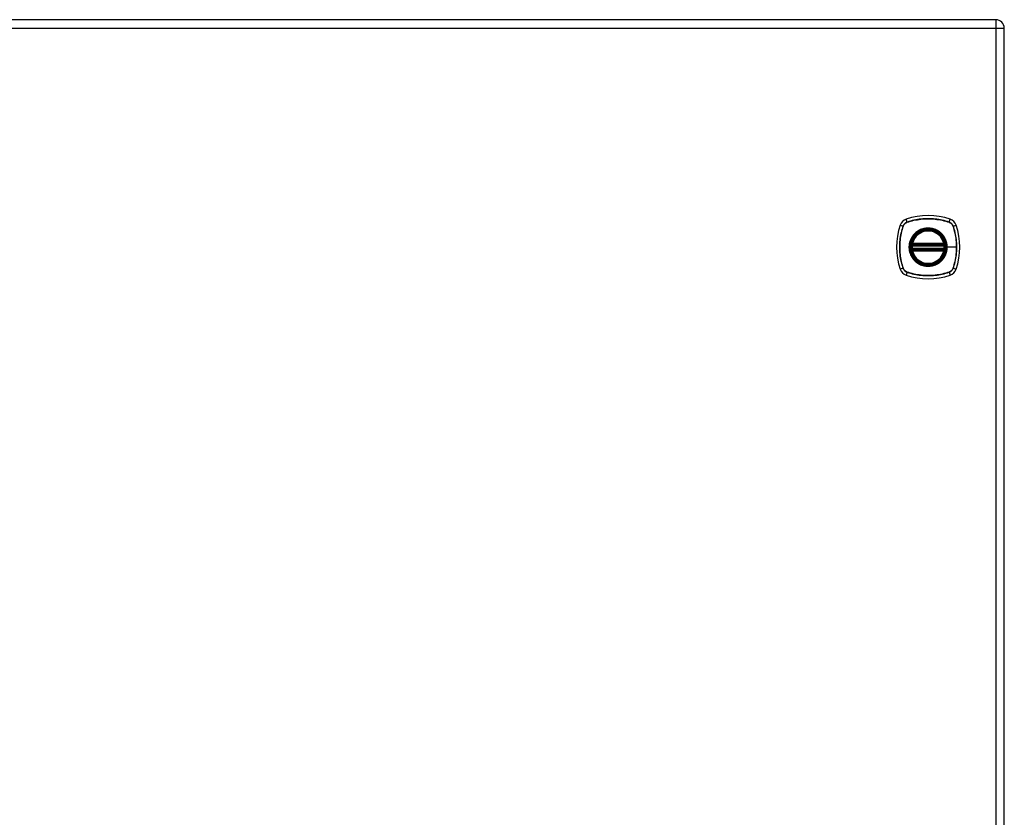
# Model space of a CAD drawing. Header units: inches. Extents: x 5 to 143, y 9 to 75.
# Tile 70 of 84: x 59 to 77, y 42 to 57. Entities that reach past the tile are written whole.
import ezdxf

# ---------------------------------------------------------------- set-up
doc = ezdxf.new("R2010")
doc.units = ezdxf.units.IN
doc.header["$MEASUREMENT"] = 0
doc.layers.add('Visible Edges(ANSI)', color=7, linetype='Continuous', lineweight=25)
doc.layers.add('Visible Tangent Edges(ANSI)', color=7, linetype='Continuous', lineweight=25)

msp = doc.modelspace()

# ---------------------------------------------------------------- linework, layer by layer
at = {"layer": 'Visible Edges(ANSI)'}
for p, q in [((77.194, 56.676), (47.598, 56.676)), ((77.355, 27.034), (77.355, 56.515)), ((75.634, 52.465), (76.228, 52.465)), ((75.638, 52.485), (76.223, 52.485)), ((76.228, 52.387), (75.634, 52.387)), ((76.223, 52.367), (75.638, 52.367))]:
    msp.add_line(p, q, dxfattribs=at)
at = {"layer": 'Visible Edges(ANSI)', "flags": 128}
for points in [[(75.622, 52.479), (75.622, 52.479), (75.622, 52.479), (75.622, 52.479), (75.622, 52.478), (75.622, 52.478), (75.622, 52.477), (75.622, 52.477), (75.622, 52.476), (75.622, 52.475), (75.621, 52.474), (75.621, 52.473), (75.621, 52.472), (75.621, 52.471), (75.621, 52.47), (75.621, 52.468), (75.62, 52.467), (75.62, 52.466), (75.62, 52.464), (75.62, 52.463), (75.62, 52.461), (75.62, 52.46), (75.619, 52.458), (75.619, 52.456), (75.619, 52.455)], [(76.242, 52.455), (76.242, 52.456), (76.242, 52.458), (76.242, 52.46), (76.242, 52.461), (76.242, 52.463), (76.241, 52.464), (76.241, 52.466), (76.241, 52.467), (76.241, 52.468), (76.241, 52.47), (76.241, 52.471), (76.24, 52.472), (76.24, 52.473), (76.24, 52.474), (76.24, 52.475), (76.24, 52.476), (76.24, 52.477), (76.239, 52.477), (76.239, 52.478), (76.239, 52.478), (76.239, 52.479), (76.239, 52.479), (76.239, 52.479), (76.239, 52.479)], [(75.619, 52.397), (75.619, 52.396), (75.619, 52.394), (75.62, 52.393), (75.62, 52.391), (75.62, 52.39), (75.62, 52.388), (75.62, 52.387), (75.62, 52.385), (75.621, 52.384), (75.621, 52.383), (75.621, 52.381), (75.621, 52.38), (75.621, 52.379), (75.621, 52.378), (75.622, 52.377), (75.622, 52.376), (75.622, 52.375), (75.622, 52.375), (75.622, 52.374), (75.622, 52.374), (75.622, 52.373), (75.622, 52.373), (75.622, 52.373), (75.622, 52.373)], [(76.239, 52.373), (76.239, 52.373), (76.239, 52.373), (76.239, 52.373), (76.239, 52.374), (76.239, 52.374), (76.239, 52.375), (76.24, 52.375), (76.24, 52.376), (76.24, 52.377), (76.24, 52.378), (76.24, 52.379), (76.24, 52.38), (76.241, 52.381), (76.241, 52.383), (76.241, 52.384), (76.241, 52.385), (76.241, 52.387), (76.241, 52.388), (76.242, 52.39), (76.242, 52.391), (76.242, 52.393), (76.242, 52.394), (76.242, 52.396), (76.242, 52.397)]]:
    msp.add_lwpolyline(points, dxfattribs=at)
at = {"layer": 'Visible Edges(ANSI)'}
for radius in [0.32, 0.315]:
    msp.add_circle((75.931, 52.426), radius, dxfattribs=at)
for centre, radius, start, end in [((77.194, 56.515), 0.161, 0, 90), ((75.931, 51.737), 1.28, 71.2278, 108.7722), ((76.62, 52.426), 1.28, 161.2278, 198.7722), ((75.576, 52.781), 0.177, 108.7722, 161.2278), ((76.285, 52.781), 0.177, 18.7722, 71.2278), ((75.242, 52.426), 1.28, 341.2278, 18.7722), ((75.931, 52.426), 0.313, 13.6344, 166.3656), ((75.931, 52.426), 0.313, 174.7499, 185.2501), ((75.931, 52.426), 0.313, 166.3656, 170.216), ((75.634, 52.477), 0.0118, 170.216, 270), ((75.638, 52.497), 0.0118, 166.3656, 270), ((76.223, 52.497), 0.0118, 270, 13.6344), ((76.228, 52.477), 0.0118, 270, 9.784), ((75.931, 52.426), 0.313, 9.784, 13.6344), ((75.931, 52.426), 0.313, 354.7499, 5.2501), ((75.634, 52.375), 0.0118, 90, 189.784), ((75.931, 52.426), 0.313, 189.784, 193.6344), ((75.638, 52.355), 0.0118, 90, 193.6344), ((75.931, 52.426), 0.313, 193.6344, 346.3656), ((76.223, 52.355), 0.0118, 346.3656, 90), ((76.228, 52.375), 0.0118, 350.216, 90), ((75.931, 52.426), 0.313, 346.3656, 350.216), ((75.576, 52.071), 0.177, 198.7722, 251.2278), ((75.931, 53.115), 1.28, 251.2278, 288.7722), ((76.285, 52.071), 0.177, 288.7722, 341.2278)]:
    msp.add_arc(centre, radius, start, end, dxfattribs=at)
at = {"layer": 'Visible Tangent Edges(ANSI)'}
for p, q in [((47.598, 56.515), (77.194, 56.515)), ((77.194, 56.676), (77.194, 56.515)), ((77.194, 56.515), (77.355, 56.515)), ((77.194, 56.515), (77.194, 27.034)), ((75.408, 52.838), (75.463, 52.819)), ((75.538, 52.894), (75.519, 52.949)), ((75.538, 52.892), (75.539, 52.892)), ((76.323, 52.892), (76.323, 52.892)), ((76.324, 52.894), (76.342, 52.949)), ((76.398, 52.819), (76.453, 52.838)), ((75.465, 52.818), (75.465, 52.818)), ((76.396, 52.818), (76.396, 52.818)), ((75.619, 52.455), (75.631, 52.454)), ((75.628, 52.478), (75.622, 52.479)), ((75.627, 52.5), (75.638, 52.497)), ((75.631, 52.454), (76.231, 52.454)), ((75.634, 52.465), (75.634, 52.476)), ((75.638, 52.485), (75.638, 52.497)), ((76.223, 52.497), (75.638, 52.497)), ((75.638, 52.475), (75.638, 52.485)), ((75.638, 52.475), (76.223, 52.475)), ((76.223, 52.497), (76.235, 52.5)), ((76.223, 52.497), (76.223, 52.485)), ((76.223, 52.485), (76.223, 52.475)), ((76.228, 52.476), (76.228, 52.465)), ((76.231, 52.454), (76.242, 52.455)), ((76.239, 52.479), (76.233, 52.478)), ((75.619, 52.397), (75.631, 52.399)), ((75.622, 52.373), (75.628, 52.374)), ((75.638, 52.355), (75.627, 52.352)), ((76.231, 52.399), (75.631, 52.399)), ((75.634, 52.377), (75.634, 52.387)), ((75.638, 52.367), (75.638, 52.377)), ((76.223, 52.377), (75.638, 52.377)), ((75.638, 52.355), (75.638, 52.367)), ((75.638, 52.355), (76.223, 52.355)), ((76.223, 52.377), (76.223, 52.367)), ((76.223, 52.367), (76.223, 52.355)), ((76.235, 52.352), (76.223, 52.355)), ((76.228, 52.387), (76.228, 52.377)), ((76.231, 52.399), (76.242, 52.397)), ((76.233, 52.374), (76.239, 52.373)), ((76.283, 52.426), (76.288, 52.426)), ((76.462, 52.426), (76.288, 52.426)), ((75.463, 52.033), (75.408, 52.014)), ((75.465, 52.034), (75.465, 52.034)), ((75.538, 51.959), (75.519, 51.904)), ((75.539, 51.96), (75.538, 51.961)), ((76.323, 51.961), (76.323, 51.96)), ((76.324, 51.959), (76.342, 51.904)), ((76.396, 52.034), (76.396, 52.034)), ((76.398, 52.033), (76.453, 52.014))]:
    msp.add_line(p, q, dxfattribs=at)
at = {"layer": 'Visible Tangent Edges(ANSI)', "flags": 128}
for points in [[(75.538, 52.894), (75.533, 52.892), (75.529, 52.89), (75.525, 52.889), (75.521, 52.887), (75.517, 52.884), (75.513, 52.882), (75.509, 52.88), (75.505, 52.877), (75.502, 52.874), (75.498, 52.871), (75.495, 52.868), (75.492, 52.865), (75.488, 52.862), (75.485, 52.859), (75.483, 52.855), (75.48, 52.851), (75.477, 52.848), (75.475, 52.844), (75.472, 52.84), (75.47, 52.836), (75.468, 52.832), (75.466, 52.828), (75.465, 52.823), (75.463, 52.819)], [(75.465, 52.818), (75.467, 52.823), (75.468, 52.827), (75.47, 52.831), (75.472, 52.835), (75.474, 52.839), (75.477, 52.843), (75.479, 52.846), (75.482, 52.85), (75.484, 52.853), (75.487, 52.857), (75.49, 52.86), (75.493, 52.863), (75.497, 52.867), (75.5, 52.869), (75.503, 52.872), (75.507, 52.875), (75.511, 52.878), (75.514, 52.88), (75.518, 52.882), (75.522, 52.884), (75.526, 52.886), (75.53, 52.888), (75.534, 52.89), (75.538, 52.892)], [(76.324, 52.894), (76.292, 52.904), (76.26, 52.913), (76.228, 52.922), (76.195, 52.929), (76.163, 52.936), (76.13, 52.942), (76.096, 52.947), (76.063, 52.951), (76.03, 52.954), (75.997, 52.956), (75.963, 52.958), (75.93, 52.958), (75.897, 52.958), (75.863, 52.956), (75.83, 52.954), (75.797, 52.951), (75.764, 52.947), (75.731, 52.942), (75.698, 52.936), (75.666, 52.929), (75.633, 52.922), (75.601, 52.913), (75.569, 52.904), (75.538, 52.894)], [(75.539, 52.892), (75.57, 52.902), (75.602, 52.911), (75.634, 52.92), (75.666, 52.928), (75.699, 52.934), (75.732, 52.94), (75.764, 52.945), (75.797, 52.95), (75.83, 52.953), (75.864, 52.955), (75.897, 52.956), (75.93, 52.957), (75.963, 52.956), (75.996, 52.955), (76.03, 52.953), (76.063, 52.95), (76.096, 52.946), (76.129, 52.941), (76.162, 52.935), (76.195, 52.928), (76.227, 52.92), (76.259, 52.911), (76.291, 52.902), (76.323, 52.892)], [(76.323, 52.892), (76.327, 52.89), (76.331, 52.888), (76.336, 52.886), (76.34, 52.884), (76.343, 52.882), (76.347, 52.88), (76.351, 52.878), (76.355, 52.875), (76.358, 52.872), (76.362, 52.869), (76.365, 52.867), (76.368, 52.863), (76.371, 52.86), (76.374, 52.857), (76.377, 52.853), (76.38, 52.85), (76.382, 52.846), (76.385, 52.843), (76.387, 52.839), (76.389, 52.835), (76.391, 52.831), (76.393, 52.827), (76.395, 52.823), (76.396, 52.818)], [(76.398, 52.819), (76.397, 52.823), (76.395, 52.828), (76.393, 52.832), (76.391, 52.836), (76.389, 52.84), (76.387, 52.844), (76.384, 52.848), (76.382, 52.851), (76.379, 52.855), (76.376, 52.859), (76.373, 52.862), (76.37, 52.865), (76.367, 52.868), (76.363, 52.871), (76.36, 52.874), (76.356, 52.877), (76.352, 52.88), (76.348, 52.882), (76.345, 52.884), (76.341, 52.887), (76.336, 52.889), (76.332, 52.89), (76.328, 52.892), (76.324, 52.894)], [(75.463, 52.819), (75.453, 52.787), (75.444, 52.755), (75.435, 52.723), (75.427, 52.691), (75.421, 52.658), (75.415, 52.625), (75.41, 52.592), (75.406, 52.559), (75.403, 52.525), (75.4, 52.492), (75.399, 52.459), (75.399, 52.425), (75.399, 52.392), (75.4, 52.359), (75.403, 52.326), (75.406, 52.292), (75.41, 52.259), (75.415, 52.226), (75.421, 52.194), (75.427, 52.161), (75.435, 52.129), (75.444, 52.097), (75.453, 52.065), (75.463, 52.033)], [(75.465, 52.034), (75.455, 52.066), (75.445, 52.097), (75.437, 52.129), (75.429, 52.162), (75.422, 52.194), (75.416, 52.227), (75.411, 52.26), (75.407, 52.293), (75.404, 52.326), (75.402, 52.359), (75.4, 52.392), (75.4, 52.425), (75.4, 52.459), (75.402, 52.492), (75.404, 52.525), (75.407, 52.558), (75.411, 52.591), (75.416, 52.624), (75.422, 52.657), (75.429, 52.69), (75.437, 52.722), (75.445, 52.755), (75.455, 52.786), (75.465, 52.818)], [(75.656, 52.654), (75.643, 52.638), (75.632, 52.621), (75.621, 52.603), (75.611, 52.585), (75.603, 52.566), (75.595, 52.547), (75.589, 52.527), (75.583, 52.508), (75.579, 52.487), (75.576, 52.467), (75.574, 52.447), (75.574, 52.426), (75.574, 52.405), (75.576, 52.385), (75.579, 52.365), (75.583, 52.344), (75.589, 52.324), (75.595, 52.305), (75.603, 52.286), (75.611, 52.267), (75.621, 52.249), (75.632, 52.231), (75.643, 52.215), (75.656, 52.199)], [(76.283, 52.426), (76.271, 52.335), (76.236, 52.25), (76.18, 52.177), (76.107, 52.121), (76.022, 52.086), (75.93, 52.074), (75.839, 52.086), (75.754, 52.121), (75.681, 52.177), (75.626, 52.25), (75.591, 52.335), (75.579, 52.426), (75.591, 52.518), (75.626, 52.603), (75.682, 52.675), (75.754, 52.731), (75.84, 52.766), (75.931, 52.778), (76.022, 52.766), (76.107, 52.731), (76.18, 52.675), (76.236, 52.602), (76.271, 52.517), (76.283, 52.426)], [(75.703, 52.701), (75.701, 52.699), (75.699, 52.697), (75.697, 52.695), (75.695, 52.693), (75.693, 52.692), (75.691, 52.69), (75.689, 52.688), (75.687, 52.686), (75.685, 52.684), (75.683, 52.682), (75.681, 52.68), (75.679, 52.678), (75.677, 52.676), (75.675, 52.674), (75.673, 52.672), (75.671, 52.67), (75.669, 52.668), (75.667, 52.666), (75.665, 52.664), (75.663, 52.662), (75.662, 52.66), (75.66, 52.658), (75.658, 52.656), (75.656, 52.654)], [(76.158, 52.701), (76.142, 52.713), (76.125, 52.725), (76.108, 52.736), (76.09, 52.745), (76.071, 52.754), (76.052, 52.762), (76.032, 52.768), (76.012, 52.773), (75.992, 52.778), (75.972, 52.781), (75.951, 52.782), (75.931, 52.783), (75.91, 52.782), (75.889, 52.781), (75.869, 52.778), (75.849, 52.773), (75.829, 52.768), (75.809, 52.762), (75.79, 52.754), (75.772, 52.745), (75.754, 52.736), (75.736, 52.725), (75.719, 52.713), (75.703, 52.701)], [(76.205, 52.654), (76.204, 52.656), (76.202, 52.658), (76.2, 52.66), (76.198, 52.662), (76.196, 52.664), (76.194, 52.666), (76.193, 52.668), (76.191, 52.67), (76.189, 52.672), (76.187, 52.674), (76.185, 52.676), (76.183, 52.678), (76.181, 52.68), (76.179, 52.682), (76.177, 52.684), (76.175, 52.686), (76.173, 52.688), (76.171, 52.69), (76.169, 52.692), (76.167, 52.693), (76.165, 52.695), (76.163, 52.697), (76.16, 52.699), (76.158, 52.701)], [(76.288, 52.426), (76.287, 52.436), (76.287, 52.447), (76.286, 52.457), (76.285, 52.467), (76.284, 52.477), (76.282, 52.488), (76.28, 52.498), (76.278, 52.508), (76.276, 52.518), (76.273, 52.528), (76.27, 52.537), (76.266, 52.547), (76.263, 52.557), (76.259, 52.566), (76.255, 52.576), (76.25, 52.585), (76.245, 52.594), (76.24, 52.603), (76.235, 52.612), (76.23, 52.621), (76.224, 52.629), (76.218, 52.637), (76.212, 52.646), (76.205, 52.654)], [(76.396, 52.818), (76.402, 52.802), (76.407, 52.787), (76.412, 52.771), (76.416, 52.755), (76.421, 52.739), (76.425, 52.723), (76.429, 52.706), (76.432, 52.69), (76.436, 52.674), (76.439, 52.658), (76.442, 52.641), (76.445, 52.625), (76.448, 52.608), (76.45, 52.592), (76.452, 52.575), (76.454, 52.559), (76.456, 52.542), (76.457, 52.526), (76.459, 52.509), (76.46, 52.493), (76.461, 52.476), (76.461, 52.459), (76.461, 52.443), (76.462, 52.426)], [(76.398, 52.033), (76.409, 52.065), (76.418, 52.097), (76.426, 52.129), (76.434, 52.161), (76.441, 52.194), (76.447, 52.227), (76.452, 52.26), (76.456, 52.293), (76.459, 52.327), (76.461, 52.36), (76.462, 52.393), (76.463, 52.427), (76.462, 52.46), (76.461, 52.493), (76.459, 52.526), (76.456, 52.56), (76.452, 52.593), (76.447, 52.626), (76.441, 52.658), (76.434, 52.691), (76.426, 52.723), (76.418, 52.756), (76.409, 52.788), (76.398, 52.819)], [(75.627, 52.5), (75.626, 52.499), (75.626, 52.498), (75.626, 52.497), (75.626, 52.496), (75.626, 52.495), (75.626, 52.494), (75.626, 52.493), (75.625, 52.492), (75.625, 52.491), (75.625, 52.49), (75.625, 52.489), (75.625, 52.489), (75.626, 52.488), (75.626, 52.487), (75.626, 52.486), (75.626, 52.485), (75.626, 52.484), (75.626, 52.483), (75.627, 52.482), (75.627, 52.481), (75.627, 52.481), (75.627, 52.48), (75.628, 52.479), (75.628, 52.478)], [(75.628, 52.478), (75.628, 52.478), (75.629, 52.478), (75.629, 52.478), (75.629, 52.478), (75.629, 52.477), (75.629, 52.477), (75.63, 52.477), (75.63, 52.477), (75.63, 52.477), (75.63, 52.477), (75.631, 52.477), (75.631, 52.477), (75.631, 52.476), (75.631, 52.476), (75.632, 52.476), (75.632, 52.476), (75.632, 52.476), (75.632, 52.476), (75.633, 52.476), (75.633, 52.476), (75.633, 52.476), (75.633, 52.476), (75.634, 52.476), (75.634, 52.476)], [(75.631, 52.454), (75.631, 52.454), (75.631, 52.455), (75.631, 52.456), (75.631, 52.457), (75.632, 52.457), (75.632, 52.458), (75.632, 52.459), (75.632, 52.46), (75.632, 52.46), (75.632, 52.461), (75.633, 52.461), (75.633, 52.462), (75.633, 52.463), (75.633, 52.463), (75.633, 52.463), (75.633, 52.464), (75.634, 52.464), (75.634, 52.465), (75.634, 52.465), (75.634, 52.465), (75.634, 52.465), (75.634, 52.465), (75.634, 52.465), (75.634, 52.465)], [(75.634, 52.476), (75.634, 52.476), (75.634, 52.476), (75.634, 52.475), (75.635, 52.475), (75.635, 52.475), (75.635, 52.475), (75.635, 52.475), (75.635, 52.475), (75.635, 52.475), (75.636, 52.475), (75.636, 52.475), (75.636, 52.475), (75.636, 52.475), (75.636, 52.475), (75.636, 52.475), (75.637, 52.475), (75.637, 52.475), (75.637, 52.475), (75.637, 52.475), (75.637, 52.475), (75.638, 52.475), (75.638, 52.475), (75.638, 52.475), (75.638, 52.475)], [(76.223, 52.475), (76.224, 52.475), (76.224, 52.475), (76.224, 52.475), (76.224, 52.475), (76.224, 52.475), (76.224, 52.475), (76.225, 52.475), (76.225, 52.475), (76.225, 52.475), (76.225, 52.475), (76.225, 52.475), (76.225, 52.475), (76.226, 52.475), (76.226, 52.475), (76.226, 52.475), (76.226, 52.475), (76.226, 52.475), (76.227, 52.475), (76.227, 52.475), (76.227, 52.475), (76.227, 52.475), (76.227, 52.476), (76.227, 52.476), (76.228, 52.476)], [(76.228, 52.476), (76.228, 52.476), (76.228, 52.476), (76.228, 52.476), (76.229, 52.476), (76.229, 52.476), (76.229, 52.476), (76.229, 52.476), (76.23, 52.476), (76.23, 52.476), (76.23, 52.476), (76.23, 52.476), (76.231, 52.477), (76.231, 52.477), (76.231, 52.477), (76.231, 52.477), (76.232, 52.477), (76.232, 52.477), (76.232, 52.477), (76.232, 52.477), (76.232, 52.478), (76.233, 52.478), (76.233, 52.478), (76.233, 52.478), (76.233, 52.478)], [(76.228, 52.465), (76.228, 52.465), (76.228, 52.465), (76.228, 52.465), (76.228, 52.465), (76.228, 52.465), (76.228, 52.465), (76.228, 52.464), (76.228, 52.464), (76.228, 52.463), (76.228, 52.463), (76.228, 52.463), (76.229, 52.462), (76.229, 52.461), (76.229, 52.461), (76.229, 52.46), (76.229, 52.46), (76.23, 52.459), (76.23, 52.458), (76.23, 52.457), (76.23, 52.457), (76.23, 52.456), (76.23, 52.455), (76.231, 52.454), (76.231, 52.454)], [(76.233, 52.478), (76.234, 52.479), (76.234, 52.48), (76.234, 52.481), (76.235, 52.481), (76.235, 52.482), (76.235, 52.483), (76.235, 52.484), (76.236, 52.485), (76.236, 52.486), (76.236, 52.487), (76.236, 52.488), (76.236, 52.489), (76.236, 52.489), (76.236, 52.49), (76.236, 52.491), (76.236, 52.492), (76.236, 52.493), (76.236, 52.494), (76.236, 52.495), (76.236, 52.496), (76.235, 52.497), (76.235, 52.498), (76.235, 52.499), (76.235, 52.5)], [(75.628, 52.374), (75.628, 52.373), (75.627, 52.372), (75.627, 52.372), (75.627, 52.371), (75.627, 52.37), (75.626, 52.369), (75.626, 52.368), (75.626, 52.367), (75.626, 52.366), (75.626, 52.366), (75.626, 52.365), (75.625, 52.364), (75.625, 52.363), (75.625, 52.362), (75.625, 52.361), (75.625, 52.36), (75.626, 52.359), (75.626, 52.358), (75.626, 52.357), (75.626, 52.356), (75.626, 52.355), (75.626, 52.354), (75.626, 52.353), (75.627, 52.352)], [(75.634, 52.377), (75.634, 52.377), (75.633, 52.377), (75.633, 52.376), (75.633, 52.376), (75.633, 52.376), (75.632, 52.376), (75.632, 52.376), (75.632, 52.376), (75.632, 52.376), (75.631, 52.376), (75.631, 52.376), (75.631, 52.376), (75.631, 52.375), (75.63, 52.375), (75.63, 52.375), (75.63, 52.375), (75.63, 52.375), (75.629, 52.375), (75.629, 52.375), (75.629, 52.375), (75.629, 52.374), (75.629, 52.374), (75.628, 52.374), (75.628, 52.374)], [(75.634, 52.387), (75.634, 52.387), (75.634, 52.387), (75.634, 52.387), (75.634, 52.387), (75.634, 52.387), (75.634, 52.388), (75.634, 52.388), (75.633, 52.388), (75.633, 52.389), (75.633, 52.389), (75.633, 52.39), (75.633, 52.39), (75.633, 52.391), (75.632, 52.391), (75.632, 52.392), (75.632, 52.393), (75.632, 52.393), (75.632, 52.394), (75.632, 52.395), (75.631, 52.395), (75.631, 52.396), (75.631, 52.397), (75.631, 52.398), (75.631, 52.399)], [(75.638, 52.377), (75.638, 52.377), (75.638, 52.377), (75.638, 52.377), (75.637, 52.377), (75.637, 52.377), (75.637, 52.377), (75.637, 52.377), (75.637, 52.377), (75.636, 52.377), (75.636, 52.377), (75.636, 52.377), (75.636, 52.377), (75.636, 52.377), (75.636, 52.377), (75.635, 52.377), (75.635, 52.377), (75.635, 52.377), (75.635, 52.377), (75.635, 52.377), (75.635, 52.377), (75.634, 52.377), (75.634, 52.377), (75.634, 52.377), (75.634, 52.377)], [(76.205, 52.199), (76.212, 52.207), (76.218, 52.215), (76.224, 52.223), (76.23, 52.232), (76.235, 52.24), (76.241, 52.249), (76.246, 52.258), (76.25, 52.267), (76.255, 52.277), (76.259, 52.286), (76.263, 52.295), (76.266, 52.305), (76.27, 52.315), (76.273, 52.325), (76.276, 52.334), (76.278, 52.344), (76.28, 52.355), (76.282, 52.365), (76.284, 52.375), (76.285, 52.385), (76.286, 52.395), (76.287, 52.406), (76.287, 52.416), (76.288, 52.426)], [(76.228, 52.377), (76.227, 52.377), (76.227, 52.377), (76.227, 52.377), (76.227, 52.377), (76.227, 52.377), (76.227, 52.377), (76.226, 52.377), (76.226, 52.377), (76.226, 52.377), (76.226, 52.377), (76.226, 52.377), (76.225, 52.377), (76.225, 52.377), (76.225, 52.377), (76.225, 52.377), (76.225, 52.377), (76.225, 52.377), (76.224, 52.377), (76.224, 52.377), (76.224, 52.377), (76.224, 52.377), (76.224, 52.377), (76.224, 52.377), (76.223, 52.377)], [(76.231, 52.399), (76.231, 52.398), (76.23, 52.397), (76.23, 52.396), (76.23, 52.395), (76.23, 52.395), (76.23, 52.394), (76.23, 52.393), (76.229, 52.393), (76.229, 52.392), (76.229, 52.391), (76.229, 52.391), (76.229, 52.39), (76.228, 52.39), (76.228, 52.389), (76.228, 52.389), (76.228, 52.388), (76.228, 52.388), (76.228, 52.388), (76.228, 52.387), (76.228, 52.387), (76.228, 52.387), (76.228, 52.387), (76.228, 52.387), (76.228, 52.387)], [(76.233, 52.374), (76.233, 52.374), (76.233, 52.374), (76.233, 52.374), (76.232, 52.375), (76.232, 52.375), (76.232, 52.375), (76.232, 52.375), (76.232, 52.375), (76.231, 52.375), (76.231, 52.375), (76.231, 52.375), (76.231, 52.376), (76.23, 52.376), (76.23, 52.376), (76.23, 52.376), (76.23, 52.376), (76.229, 52.376), (76.229, 52.376), (76.229, 52.376), (76.229, 52.376), (76.228, 52.376), (76.228, 52.377), (76.228, 52.377), (76.228, 52.377)], [(76.235, 52.352), (76.235, 52.353), (76.235, 52.354), (76.235, 52.355), (76.236, 52.356), (76.236, 52.357), (76.236, 52.358), (76.236, 52.359), (76.236, 52.36), (76.236, 52.361), (76.236, 52.362), (76.236, 52.363), (76.236, 52.364), (76.236, 52.365), (76.236, 52.366), (76.236, 52.366), (76.236, 52.367), (76.235, 52.368), (76.235, 52.369), (76.235, 52.37), (76.235, 52.371), (76.234, 52.372), (76.234, 52.372), (76.234, 52.373), (76.233, 52.374)], [(76.462, 52.426), (76.461, 52.41), (76.461, 52.393), (76.461, 52.376), (76.46, 52.36), (76.459, 52.343), (76.457, 52.327), (76.456, 52.31), (76.454, 52.293), (76.452, 52.277), (76.45, 52.26), (76.448, 52.244), (76.445, 52.227), (76.442, 52.211), (76.439, 52.195), (76.436, 52.178), (76.432, 52.162), (76.429, 52.146), (76.425, 52.13), (76.421, 52.113), (76.416, 52.097), (76.412, 52.081), (76.407, 52.066), (76.402, 52.05), (76.396, 52.034)], [(75.656, 52.199), (75.658, 52.196), (75.66, 52.194), (75.662, 52.192), (75.663, 52.19), (75.665, 52.188), (75.667, 52.186), (75.669, 52.184), (75.671, 52.182), (75.673, 52.18), (75.675, 52.178), (75.677, 52.176), (75.679, 52.174), (75.681, 52.172), (75.683, 52.17), (75.685, 52.168), (75.687, 52.166), (75.689, 52.164), (75.691, 52.162), (75.693, 52.161), (75.695, 52.159), (75.697, 52.157), (75.699, 52.155), (75.701, 52.153), (75.703, 52.151)], [(75.703, 52.151), (75.719, 52.139), (75.736, 52.127), (75.754, 52.116), (75.772, 52.107), (75.791, 52.098), (75.81, 52.09), (75.829, 52.084), (75.849, 52.079), (75.869, 52.075), (75.89, 52.072), (75.91, 52.07), (75.931, 52.069), (75.951, 52.07), (75.972, 52.072), (75.992, 52.075), (76.012, 52.079), (76.032, 52.084), (76.052, 52.09), (76.071, 52.098), (76.09, 52.107), (76.108, 52.116), (76.125, 52.127), (76.142, 52.139), (76.158, 52.151)], [(76.158, 52.151), (76.16, 52.153), (76.163, 52.155), (76.165, 52.157), (76.167, 52.159), (76.169, 52.161), (76.171, 52.162), (76.173, 52.164), (76.175, 52.166), (76.177, 52.168), (76.179, 52.17), (76.181, 52.172), (76.183, 52.174), (76.185, 52.176), (76.187, 52.178), (76.189, 52.18), (76.191, 52.182), (76.193, 52.184), (76.194, 52.186), (76.196, 52.188), (76.198, 52.19), (76.2, 52.192), (76.202, 52.194), (76.204, 52.196), (76.205, 52.199)], [(75.463, 52.033), (75.465, 52.029), (75.466, 52.024), (75.468, 52.02), (75.47, 52.016), (75.472, 52.012), (75.475, 52.008), (75.477, 52.005), (75.48, 52.001), (75.483, 51.997), (75.485, 51.994), (75.488, 51.99), (75.492, 51.987), (75.495, 51.984), (75.498, 51.981), (75.502, 51.978), (75.505, 51.975), (75.509, 51.973), (75.513, 51.97), (75.517, 51.968), (75.521, 51.966), (75.525, 51.964), (75.529, 51.962), (75.533, 51.96), (75.538, 51.959)], [(75.538, 51.961), (75.534, 51.962), (75.53, 51.964), (75.526, 51.966), (75.522, 51.968), (75.518, 51.97), (75.514, 51.972), (75.511, 51.975), (75.507, 51.977), (75.503, 51.98), (75.5, 51.983), (75.497, 51.986), (75.493, 51.989), (75.49, 51.992), (75.487, 51.995), (75.484, 51.999), (75.482, 52.002), (75.479, 52.006), (75.477, 52.01), (75.474, 52.013), (75.472, 52.017), (75.47, 52.021), (75.468, 52.025), (75.467, 52.029), (75.465, 52.034)], [(75.538, 51.959), (75.569, 51.948), (75.601, 51.939), (75.634, 51.93), (75.666, 51.923), (75.699, 51.916), (75.732, 51.91), (75.765, 51.905), (75.798, 51.901), (75.832, 51.898), (75.865, 51.896), (75.898, 51.894), (75.931, 51.894), (75.965, 51.894), (75.998, 51.896), (76.031, 51.898), (76.064, 51.901), (76.097, 51.905), (76.13, 51.91), (76.163, 51.916), (76.196, 51.923), (76.228, 51.93), (76.26, 51.939), (76.292, 51.948), (76.324, 51.959)], [(76.323, 51.96), (76.291, 51.95), (76.259, 51.941), (76.227, 51.932), (76.195, 51.924), (76.163, 51.918), (76.13, 51.912), (76.097, 51.907), (76.064, 51.903), (76.031, 51.899), (75.998, 51.897), (75.965, 51.896), (75.931, 51.895), (75.898, 51.896), (75.865, 51.897), (75.832, 51.899), (75.799, 51.902), (75.765, 51.907), (75.732, 51.912), (75.7, 51.918), (75.667, 51.924), (75.634, 51.932), (75.602, 51.941), (75.57, 51.95), (75.539, 51.96)], [(76.396, 52.034), (76.395, 52.029), (76.393, 52.025), (76.391, 52.021), (76.389, 52.017), (76.387, 52.013), (76.385, 52.01), (76.382, 52.006), (76.38, 52.002), (76.377, 51.999), (76.374, 51.995), (76.371, 51.992), (76.368, 51.989), (76.365, 51.986), (76.362, 51.983), (76.358, 51.98), (76.355, 51.977), (76.351, 51.975), (76.347, 51.972), (76.343, 51.97), (76.34, 51.968), (76.336, 51.966), (76.331, 51.964), (76.327, 51.962), (76.323, 51.961)], [(76.324, 51.959), (76.328, 51.96), (76.332, 51.962), (76.336, 51.964), (76.341, 51.966), (76.345, 51.968), (76.348, 51.97), (76.352, 51.973), (76.356, 51.975), (76.36, 51.978), (76.363, 51.981), (76.367, 51.984), (76.37, 51.987), (76.373, 51.99), (76.376, 51.994), (76.379, 51.997), (76.382, 52.001), (76.384, 52.005), (76.387, 52.008), (76.389, 52.012), (76.391, 52.016), (76.393, 52.02), (76.395, 52.024), (76.397, 52.029), (76.398, 52.033)]]:
    msp.add_lwpolyline(points, dxfattribs=at)
at = {"layer": 'Visible Tangent Edges(ANSI)'}
for radius in [0.346, 0.342, 0.325, 0.324]:
    msp.add_circle((75.931, 52.426), radius, dxfattribs=at)
for start, end in [(13.6344, 166.3656), (174.7499, 185.2501), (354.7499, 5.2501), (193.6344, 346.3656)]:
    msp.add_arc((75.931, 52.426), 0.301, start, end, dxfattribs=at)
for centre, major_axis, ratio, start_param, end_param in [((75.539, 52.889), (-0.00312, 0.00933), 0.002893, 1.047966, 1.288612), ((76.322, 52.889), (-0.00312, -0.00933), 0.002893, 1.85298, 2.093627), ((75.468, 52.818), (0.00933, -0.00312), 0.002893, 1.85298, 2.093627), ((76.394, 52.818), (-0.00933, -0.00312), 0.002893, 4.189559, 4.430205), ((75.623, 52.479), (0.00773, 0.00893), 0.431674, 4.96723, 6.283185), ((75.634, 52.474), (0.0021, 0.0116), 0.025638, 0, 1.426581), ((76.228, 52.474), (-0.0021, 0.0116), 0.025638, 4.856604, 6.283185), ((76.239, 52.479), (-0.00773, 0.00893), 0.431674, 0, 1.315955), ((75.623, 52.373), (0.00773, -0.00893), 0.431674, 0, 1.315955), ((75.634, 52.378), (0.0021, -0.0116), 0.025638, 4.856604, 6.283185), ((76.228, 52.378), (-0.0021, -0.0116), 0.025638, 0, 1.426581), ((76.239, 52.373), (-0.00773, -0.00893), 0.431674, 4.96723, 6.283185), ((75.468, 52.035), (0.00933, 0.00312), 0.002893, 4.189559, 4.430205), ((75.539, 51.963), (0.00312, 0.00933), 0.002893, 1.85298, 2.093627), ((76.322, 51.963), (-0.00312, 0.00933), 0.002893, 4.189559, 4.430205), ((76.394, 52.035), (-0.00933, 0.00312), 0.002893, 1.85298, 2.093627)]:
    msp.add_ellipse(centre, major_axis=major_axis, ratio=ratio, start_param=start_param, end_param=end_param, dxfattribs=at)

doc.saveas('drawing.dxf')
